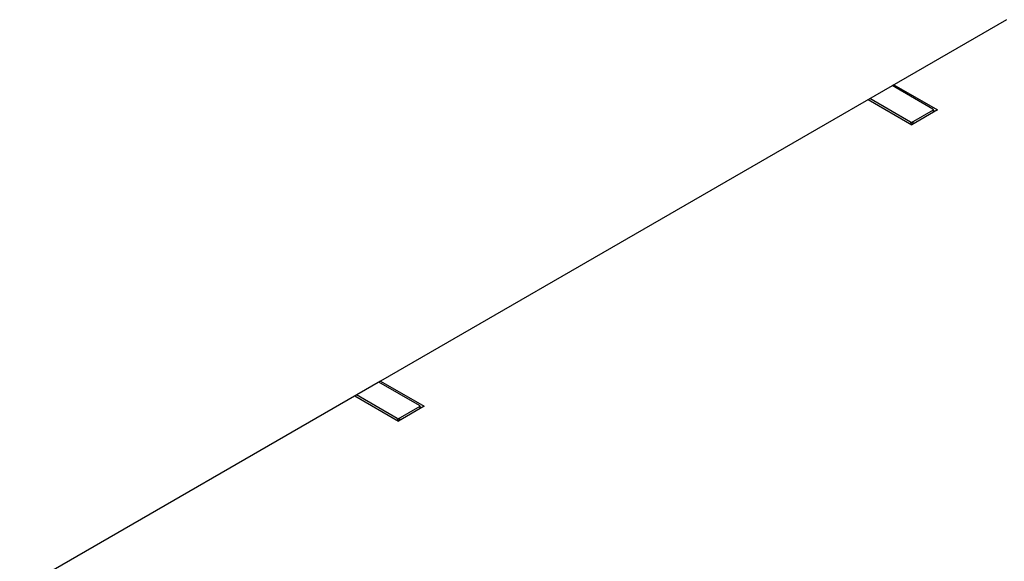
# Model space of a CAD drawing. Header units: inches. Extents: x 0 to 34, y 0 to 22.
# Tile 39 of 41: x 25.3 to 27.6, y 18.2 to 19.4. Entities that reach past the tile are written whole.
import ezdxf

# ---------------------------------------------------------------- set-up
doc = ezdxf.new("R2010")
doc.units = ezdxf.units.IN
doc.header["$LTSCALE"] = 1.87
doc.header["$MEASUREMENT"] = 0
doc.layers.get('0').update_dxf_attribs({"linetype": 'CONTINUOUS'})

msp = doc.modelspace()

# ---------------------------------------------------------------- linework, layer by layer
at = {"color": 7, "linetype": 'CONTINUOUS'}
for p, q in [((27.6427, 19.4378), (26.182, 18.5945)), ((27.471, 19.229), (27.376, 19.2839)), ((27.3798, 19.2861), (27.4816, 19.2273)), ((27.4188, 19.1989), (27.3239, 19.2538)), ((27.3201, 19.2516), (27.4219, 19.1928)), ((27.4213, 19.1981), (27.4725, 19.2276)), ((27.4816, 19.2273), (27.4219, 19.1928)), ((27.4727, 19.2273), (27.4725, 19.2276)), ((27.4743, 19.2231), (27.4727, 19.2273)), ((27.4728, 19.2267), (27.4727, 19.2273)), ((27.4188, 19.1989), (27.4209, 19.1933)), ((26.182, 18.5945), (25.3403, 18.1085)), ((26.2731, 18.5374), (26.1782, 18.5923)), ((26.182, 18.5945), (26.2838, 18.5357)), ((26.1222, 18.56), (26.224, 18.5012)), ((26.221, 18.5073), (26.126, 18.5622)), ((26.2234, 18.5064), (26.2747, 18.536)), ((26.2838, 18.5357), (26.224, 18.5012)), ((26.2748, 18.5356), (26.2747, 18.536)), ((26.2765, 18.5315), (26.2748, 18.5356)), ((26.275, 18.5351), (26.2748, 18.5356)), ((26.221, 18.5073), (26.2231, 18.5017))]:
    msp.add_line(p, q, dxfattribs=at)
for centre, major_axis, ratio, start_param, end_param in [((27.4674, 19.227), (0.0054, -0.00064), 0.561516, 0.406408, 0.91671), ((27.4223, 19.201), (0.00536, -0.00065), 0.570948, -2.211644, -1.701341), ((26.2695, 18.5354), (0.0054, -0.00064), 0.561516, 0.406408, 0.91671), ((26.2245, 18.5094), (0.00536, -0.00065), 0.570948, -2.211644, -1.701341)]:
    msp.add_ellipse(centre, major_axis=major_axis, ratio=ratio, start_param=start_param, end_param=end_param, dxfattribs=at)
for points, knots in [([(27.4725, 19.2221), (27.4726, 19.2225), (27.4728, 19.2233), (27.473, 19.2245), (27.473, 19.2256), (27.4729, 19.2264), (27.4728, 19.2267)], [0, 0, 0, 0, 0.271473, 0.531693, 0.776166, 1, 1, 1, 1]), ([(27.4274, 19.196), (27.4269, 19.1962), (27.426, 19.1966), (27.4245, 19.1972), (27.4229, 19.1977), (27.4218, 19.1979), (27.4213, 19.1981)], [0, 0, 0, 0, 0.229758, 0.478302, 0.738936, 1, 1, 1, 1]), ([(26.2747, 18.5304), (26.2748, 18.5309), (26.275, 18.5317), (26.2751, 18.5329), (26.2752, 18.534), (26.2751, 18.5347), (26.275, 18.5351)], [0, 0, 0, 0, 0.271473, 0.531693, 0.776166, 1, 1, 1, 1]), ([(26.2295, 18.5044), (26.2291, 18.5046), (26.2281, 18.505), (26.2267, 18.5056), (26.2251, 18.5061), (26.224, 18.5063), (26.2234, 18.5064)], [0, 0, 0, 0, 0.229758, 0.478302, 0.738936, 1, 1, 1, 1])]:
    msp.add_open_spline(points, degree=3, knots=knots, dxfattribs=at)

doc.saveas('drawing.dxf')
